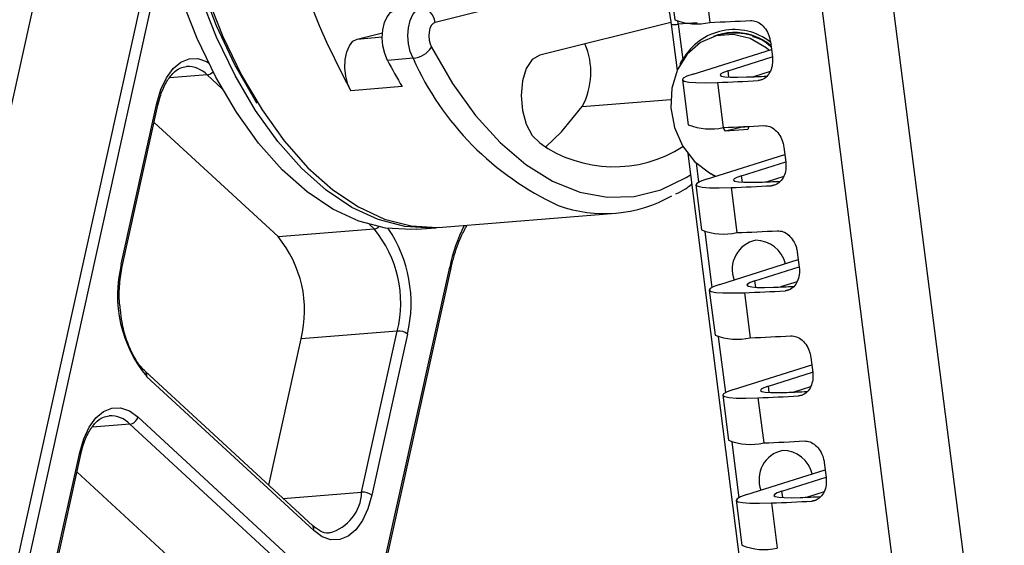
# Model space of a CAD drawing. Header units: millimetres. Extents: x 9 to 583, y 10 to 410.
# Tile 29 of 122: x 170.21 to 183.17, y 78.45 to 85.37. Entities that reach past the tile are written whole.
import ezdxf

# ---------------------------------------------------------------- set-up
doc = ezdxf.new("R2010")
doc.units = ezdxf.units.MM

msp = doc.modelspace()

# ---------------------------------------------------------------- linework, layer by layer
at = {"color": 7, "linetype": 'Continuous', "lineweight": 25}
for p, q in [((176.537, 118.5892), (184.3394, 57.5555)), ((177.4778, 118.5831), (185.2802, 57.5494)), ((178.7523, 85.9676), (178.8282, 85.3741)), ((177.5944, 85.8173), (175.6736, 85.3391)), ((179.2153, 85.932), (179.2912, 85.3384)), ((167.2833, 65.1588), (171.834, 85.7489)), ((171.9684, 85.7096), (167.4177, 65.1195)), ((170.3996, 85.6333), (165.8489, 65.0432)), ((178.778, 85.3363), (177.0517, 84.9065)), ((178.7812, 85.3151), (178.8591, 84.706)), ((178.8753, 85.3145), (178.935, 84.8476)), ((174.6486, 85.1195), (174.9803, 85.2021)), ((179.4467, 85.1786), (179.3711, 85.1597)), ((180.0337, 85.0715), (180.0957, 85.0224)), ((180.0883, 85.0805), (180.1136, 84.8826)), ((179.0701, 84.6574), (180.1007, 84.9832)), ((175.3845, 84.8651), (175.047, 84.8379)), ((179.5309, 84.7021), (180.1131, 84.8862)), ((180.0856, 84.6923), (179.867, 84.6231)), ((178.9293, 84.5828), (179.0052, 83.9892)), ((179.3924, 84.5471), (179.4682, 83.9536)), ((175.2417, 84.4926), (174.5666, 84.4382)), ((171.543, 82.1518), (172.0124, 84.2753)), ((172.0256, 84.2469), (172.0503, 84.3402)), ((171.5563, 82.1234), (172.0256, 84.2469)), ((173.6064, 82.5157), (171.9755, 84.0202)), ((179.4984, 83.9051), (179.4671, 83.9535)), ((179.6966, 83.9544), (179.4984, 83.9051)), ((179.7907, 83.9286), (179.4984, 83.9051)), ((179.6966, 83.9544), (179.6911, 83.9629)), ((179.8028, 83.963), (179.6966, 83.9544)), ((179.8046, 83.9684), (179.7907, 83.9286)), ((179.7935, 83.9678), (179.804, 83.9665)), ((178.9989, 83.6121), (179.7696, 77.5837)), ((180.2653, 83.6956), (180.2906, 83.4977)), ((179.2471, 83.2725), (180.2778, 83.5984)), ((179.7079, 83.3172), (180.2902, 83.5013)), ((180.2627, 83.3074), (180.044, 83.2382)), ((179.1064, 83.1979), (179.1822, 82.6044)), ((179.5694, 83.1622), (179.6453, 82.5687)), ((175.7716, 82.6401), (178.0499, 82.8237)), ((173.6064, 82.5157), (174.8721, 82.6177)), ((175.434, 82.6129), (175.6872, 82.6333)), ((180.4424, 82.3107), (180.4677, 82.1129)), ((179.4242, 81.8876), (180.4548, 82.2135)), ((171.3157, 61.5235), (175.8664, 82.1137)), ((171.329, 61.4951), (175.8797, 82.0853)), ((179.8849, 81.9323), (180.4672, 82.1165)), ((180.4397, 81.9225), (180.221, 81.8534)), ((179.2834, 81.813), (179.3593, 81.2195)), ((179.7465, 81.7773), (179.8223, 81.1838)), ((175.1763, 81.2719), (173.9106, 81.1699)), ((174.707, 79.1484), (175.1763, 81.2719)), ((173.4842, 79.2408), (173.9106, 81.1699)), ((175.3107, 81.2326), (174.8414, 79.1091)), ((180.6194, 80.9258), (180.6447, 80.728)), ((179.6012, 80.5027), (180.6319, 80.8286)), ((174.06, 78.7097), (171.8611, 80.7381)), ((174.0765, 78.643), (171.8777, 80.6714)), ((180.062, 80.5475), (180.6443, 80.7316)), ((180.6168, 80.5376), (180.3981, 80.4685)), ((179.4605, 80.4281), (179.5363, 79.8346)), ((179.9235, 80.3924), (179.9994, 79.7989)), ((171.7603, 80.1406), (173.9592, 78.1121)), ((173.8553, 78.0168), (171.6564, 80.0453)), ((171.0088, 79.646), (171.0335, 79.7393)), ((170.3698, 76.8431), (170.9955, 79.6744)), ((170.383, 76.8147), (171.0088, 79.646)), ((180.7965, 79.5409), (180.8218, 79.3431)), ((170.9587, 79.4193), (172.5896, 77.9148)), ((179.7782, 79.1178), (180.8089, 79.4437)), ((180.239, 79.1626), (180.8213, 79.3467)), ((180.7938, 79.1527), (180.5751, 79.0836)), ((179.6375, 79.0432), (179.7134, 78.4497)), ((180.1005, 79.0076), (180.1764, 78.414))]:
    msp.add_line(p, q, dxfattribs=at)
at = {"color": 8, "linetype": 'Continuous', "lineweight": 25}
for p, q in [((179.1247, 85.3346), (178.8753, 85.3145)), ((174.6486, 85.1195), (174.9779, 85.1461)), ((178.9362, 84.8466), (178.935, 84.8476)), ((172.6732, 84.6462), (172.1799, 84.6064)), ((172.8746, 84.4604), (172.6732, 84.6462)), ((179.5415, 84.6186), (179.5309, 84.7021)), ((179.9263, 84.5724), (179.9808, 84.586)), ((177.6104, 84.2301), (178.7752, 84.3239)), ((179.1088, 83.4879), (179.1415, 83.2318)), ((179.3628, 83.309), (179.2876, 83.3533)), ((179.7186, 83.2337), (179.7079, 83.3172)), ((180.1034, 83.1875), (180.1578, 83.2011)), ((174.8721, 82.6177), (174.8085, 82.6764)), ((179.2248, 82.5804), (179.3186, 81.8469)), ((179.8956, 81.8488), (179.8849, 81.9323)), ((180.2804, 81.8027), (180.3349, 81.8162)), ((179.4018, 81.1955), (179.4956, 80.462)), ((180.0727, 80.4639), (180.062, 80.5475)), ((180.4575, 80.4178), (180.5119, 80.4313)), ((171.6564, 80.0453), (171.1631, 80.0055)), ((179.5789, 79.8106), (179.6726, 79.0771)), ((173.6745, 79.0652), (174.707, 79.1484)), ((180.2497, 79.079), (180.239, 79.1626)), ((180.6345, 79.0329), (180.689, 79.0465))]:
    msp.add_line(p, q, dxfattribs=at)
at = {"color": 7, "linetype": 'Continuous', "lineweight": 25, "flags": 128}
for points in [[(173.3299, 84.2722), (173.3044, 84.3123), (173.0374, 84.7804), (172.7967, 85.2951), (172.5852, 85.85), (172.4056, 86.4385), (172.2599, 87.0534), (172.15, 87.6873), (172.0772, 88.3324), (172.0423, 88.9809), (172.0458, 89.6249), (172.0877, 90.2567), (172.1675, 90.8686), (172.2841, 91.453), (172.4361, 92.0031), (172.587, 92.4261)], [(175.7293, 82.6372), (175.6213, 82.6292), (175.2736, 82.65), (174.9252, 82.7406), (174.58, 82.9001), (174.2422, 83.1266), (173.9156, 83.4174), (173.6042, 83.7692), (173.3115, 84.1777), (173.0411, 84.6383), (172.796, 85.1455), (172.5792, 85.6933)], [(172.6636, 85.7001), (172.8804, 85.1523), (173.1255, 84.6451), (173.3959, 84.1845), (173.6886, 83.776), (174, 83.4242), (174.3265, 83.1334), (174.6644, 82.9069), (175.0095, 82.7474), (175.358, 82.6568), (175.7056, 82.636), (175.7716, 82.6401)], [(175.434, 82.6129), (175.3681, 82.6089), (175.0205, 82.6296), (174.672, 82.7202), (174.3269, 82.8797), (173.989, 83.1062), (173.6625, 83.397), (173.3511, 83.7488), (173.0584, 84.1573), (172.788, 84.6179), (172.5429, 85.1251), (172.3261, 85.6729)], [(175.047, 84.8379), (175.0102, 84.9275), (174.9866, 85.0296), (174.9779, 85.1368), (174.9848, 85.2414), (175.0067, 85.3359), (175.042, 85.4132), (175.0882, 85.468), (175.142, 85.4962)], [(175.3845, 84.8651), (175.3477, 84.9547), (175.3242, 85.0568), (175.3155, 85.164), (175.3223, 85.2686), (175.3442, 85.3631), (175.3795, 85.4404), (175.4257, 85.4952), (175.4795, 85.5234)], [(175.6736, 85.3391), (175.6467, 85.325), (175.6236, 85.2977), (175.6059, 85.259), (175.595, 85.2118), (175.5915, 85.1594), (175.5959, 85.1058), (175.6077, 85.0548), (175.6261, 85.01)], [(180.0677, 84.9728), (180.0302, 85.0036), (179.8213, 85.1247), (179.5965, 85.1781), (179.3724, 85.1601), (179.1658, 85.0718), (178.9918, 84.9199), (178.8634, 84.7157), (178.7901, 84.4741), (178.7774, 84.2133), (178.8262, 83.9525), (178.9329, 83.711), (179.0895, 83.5069), (179.2845, 83.3551), (179.3706, 83.3115)], [(174.5666, 84.4382), (174.5252, 84.5263), (174.4972, 84.6297), (174.485, 84.7404), (174.4894, 84.8499), (174.5102, 84.9495), (174.5456, 85.0316), (174.593, 85.0898), (174.6486, 85.1195)], [(177.0517, 84.9065), (176.9535, 84.8484), (176.8745, 84.7314), (176.8233, 84.5685), (176.8055, 84.3774), (176.8232, 84.1792), (176.8743, 83.9958), (176.9533, 83.8472), (177.0514, 83.7499)], [(179.0701, 84.6574), (178.9883, 84.6278), (178.9412, 84.6021), (178.9298, 84.5806), (178.9543, 84.5637), (179.0142, 84.5517), (179.1084, 84.5449), (179.2352, 84.5433), (179.3924, 84.5471)], [(179.5309, 84.7021), (179.4695, 84.68), (179.4342, 84.6606), (179.4257, 84.6445), (179.444, 84.6318), (179.4889, 84.6229), (179.5596, 84.6178), (179.6547, 84.6166), (179.7726, 84.6194)], [(177.1299, 83.701), (177.3367, 83.896), (177.6104, 84.2301)], [(179.2471, 83.2725), (179.1653, 83.2429), (179.1183, 83.2172), (179.1069, 83.1957), (179.1314, 83.1788), (179.1912, 83.1668), (179.2854, 83.16), (179.4123, 83.1585), (179.5694, 83.1622)], [(179.7079, 83.3172), (179.6465, 83.2951), (179.6113, 83.2758), (179.6027, 83.2596), (179.6211, 83.247), (179.666, 83.238), (179.7366, 83.2329), (179.8317, 83.2317), (179.9496, 83.2345)], [(179.8849, 81.9323), (179.8236, 81.9102), (179.7883, 81.8909), (179.7798, 81.8748), (179.7981, 81.8621), (179.843, 81.8531), (179.9137, 81.848), (180.0088, 81.8468), (180.1267, 81.8496)], [(179.4242, 81.8876), (179.3423, 81.8581), (179.2953, 81.8323), (179.2839, 81.8108), (179.3084, 81.7939), (179.3683, 81.7819), (179.4625, 81.7751), (179.5893, 81.7736), (179.7465, 81.7773)], [(179.6012, 80.5027), (179.5194, 80.4732), (179.4723, 80.4474), (179.461, 80.4259), (179.4854, 80.409), (179.5453, 80.3971), (179.6395, 80.3902), (179.7663, 80.3887), (179.9235, 80.3924)], [(180.062, 80.5475), (180.0006, 80.5253), (179.9653, 80.506), (179.9568, 80.4899), (179.9752, 80.4772), (180.0201, 80.4682), (180.0907, 80.4631), (180.1858, 80.462), (180.3037, 80.4648)], [(170.9955, 79.6744), (171.048, 79.8545), (171.1197, 80.0083), (171.2077, 80.1297), (171.3086, 80.2141), (171.4187, 80.2583), (171.5336, 80.2605), (171.649, 80.2208), (171.7603, 80.1406)], [(174.8414, 79.1091), (174.7888, 78.929), (174.7172, 78.7752), (174.6292, 78.6538), (174.5282, 78.5694), (174.4182, 78.5252), (174.3033, 78.523), (174.1879, 78.5627), (174.0765, 78.643)], [(179.7782, 79.1178), (179.6964, 79.0883), (179.6494, 79.0626), (179.638, 79.041), (179.6625, 79.0241), (179.7223, 79.0122), (179.8166, 79.0054), (179.9434, 79.0038), (180.1005, 79.0076)], [(180.239, 79.1626), (180.1777, 79.1404), (180.1424, 79.1211), (180.1338, 79.105), (180.1522, 79.0923), (180.1971, 79.0833), (180.2678, 79.0782), (180.3629, 79.0771), (180.4807, 79.0799)]]:
    msp.add_lwpolyline(points, dxfattribs=at)
at = {"color": 8, "linetype": 'Continuous', "lineweight": 25, "flags": 128}
for points in [[(175.6261, 85.01), (175.9042, 84.5326), (176.2067, 84.1125), (176.5297, 83.7553), (176.8689, 83.4657), (177.2196, 83.2476), (177.5772, 83.1039), (177.937, 83.0366), (178.2941, 83.0466), (178.6438, 83.1336), (178.9813, 83.2966), (179.0349, 83.3303)], [(172.0124, 84.2753), (172.0649, 84.4554), (172.1365, 84.6091), (172.2245, 84.7305), (172.3255, 84.815), (172.4355, 84.8591), (172.5504, 84.8614), (172.6658, 84.8217), (172.6907, 84.8075)]]:
    msp.add_lwpolyline(points, dxfattribs=at)
at = {"color": 7, "linetype": 'Continuous', "lineweight": 25}
for centre, radius, start, end in [((183.5071, 89.3136), 10.1834, 165.96592, 208.60424), ((175.4773, 85.3267), 0.1967, 3.6184, 89.35319), ((179.1172, 86.1032), 0.7843, 248.37381, 282.81636), ((178.2323, 113.2931), 27.9747, 272.16922, 273.26409), ((179.6195, 84.4411), 0.7575, 51.15294, 103.18741), ((179.5724, 84.3501), 0.8617, 52.75254, 71.77841), ((176.7813, 84.6792), 0.943, 331.55564, 23.45665), ((175.353, 85.1913), 0.3278, 275.51243, 326.4081), ((180.7909, 87.849), 6.4853, 207.66554, 211.16751), ((178.3335, 112.5017), 27.9747, 272.16922, 273.26409), ((178.8793, 108.4537), 23.851, 272.14637, 272.7881), ((179.2943, 84.7183), 0.7843, 248.37381, 282.81636), ((178.4094, 111.9082), 27.9747, 272.16922, 273.26409), ((178.0285, 85.1153), 1.679, 234.41386, 302.77276), ((179.0563, 107.0688), 23.851, 272.14637, 272.7881), ((178.5105, 111.1168), 27.9747, 272.16922, 273.26409), ((177.907, 84.5985), 1.7786, 249.88078, 299.78644), ((173.6867, 81.6425), 1.535, 346.02981, 39.44367), ((179.4713, 83.3335), 0.7843, 248.37381, 282.81636), ((178.5864, 110.5233), 27.9747, 272.16922, 273.26409), ((172.421, 81.5405), 1.535, 346.02981, 39.44367), ((179.9751, 82.0856), 0.3913, 101.91974, 200.8694), ((179.893, 82.0648), 0.4036, 13.62358, 89.81616), ((173.1816, 81.7442), 1.6885, 166.02981, 219.44367), ((175.8497, 82.0886), 0.0302, 353.76106, 56.33466), ((178.6876, 109.7319), 27.9747, 272.16922, 273.26409), ((179.2334, 105.6839), 23.851, 272.14637, 272.7881), ((175.1918, 81.0754), 0.1971, 52.89352, 94.49535), ((179.6483, 81.9486), 0.7843, 248.37381, 282.81636), ((178.7635, 109.1384), 27.9747, 272.16922, 273.26409), ((178.8646, 108.3471), 27.9747, 272.16922, 273.26409), ((179.4104, 104.299), 23.851, 272.14637, 272.7881), ((171.6388, 80.1688), 0.1248, 278.11591, 346.90675), ((179.8254, 80.5637), 0.7843, 248.37381, 282.81636), ((178.9405, 107.7535), 27.9747, 272.16922, 273.26409), ((180.3292, 79.3158), 0.3913, 101.91974, 200.8694), ((180.2471, 79.295), 0.4036, 13.62358, 89.81616), ((174.7225, 78.9519), 0.1971, 52.89352, 94.49535), ((179.5875, 102.9141), 23.851, 272.14637, 272.7881), ((179.0417, 106.9622), 27.9747, 272.16922, 273.26409), ((180.0024, 79.1788), 0.7843, 248.37381, 282.81636)]:
    msp.add_arc(centre, radius, start, end, dxfattribs=at)
at = {"color": 8, "linetype": 'Continuous', "lineweight": 25}
for centre, radius, start, end in [((178.8294, 85.5242), 0.2146, 257.00683, 282.3263), ((179.6112, 84.4676), 0.7757, 52.02584, 150.66903), ((179.6141, 84.4875), 0.7182, 71.50975, 112.49885), ((178.9068, 86.4291), 3.8539, 203.94389, 245.28081), ((172.4104, 84.3951), 0.3634, 43.68268, 91.3018), ((172.6583, 84.7637), 0.1185, 277.22666, 321.03859), ((171.9956, 84.2502), 0.0302, 353.76106, 56.33466), ((174.8596, 82.729), 0.112, 276.43608, 311.81748), ((173.5901, 81.6383), 1.7678, 346.73156, 33.89044), ((178.1517, 81.633), 2.3353, 153.82806, 168.12024), ((171.5266, 82.1269), 0.0298, 352.09612, 56.56491), ((171.8127, 80.6907), 0.0677, 343.4418, 43.95587), ((171.3936, 79.7943), 0.3634, 43.68268, 91.3018), ((170.9788, 79.6493), 0.0302, 353.76106, 56.33466), ((174.1311, 79.1682), 0.5762, 285.25978, 358.03209), ((174.0117, 78.6623), 0.0676, 343.41147, 44.49959)]:
    msp.add_arc(centre, radius, start, end, dxfattribs=at)
msp.add_ellipse((178.3714, 85.1861), major_axis=(-0.0824, 0.9966), ratio=0.5146511, start_param=4.7989539, end_param=4.8351121, dxfattribs=at)
at = {"color": 7, "linetype": 'Continuous', "lineweight": 25}
for points, knots in [([(178.5005, 86.0506), (178.5147, 86.0355), (178.5617, 85.9856), (178.6395, 85.8431), (178.7181, 85.638), (178.7619, 85.4528), (178.7773, 85.3428), (178.7812, 85.3151)], [0, 0, 0, 0, 0.1135046, 0.3756185, 0.6406217, 0.9097694, 1, 1, 1, 1]), ([(179.8252, 85.3638), (179.8508, 85.3619), (179.9021, 85.3581), (179.9771, 85.3098), (180.0383, 85.2361), (180.0752, 85.1546), (180.0847, 85.1009), (180.0883, 85.0805)], [0, 0, 0, 0, 0.2191646, 0.438432, 0.6550515, 0.8684195, 1, 1, 1, 1]), ([(179.8532, 85.1537), (179.9141, 85.1355), (179.9775, 85.1166), (180.0317, 85.0732), (180.0337, 85.0715)], [0, 0, 0, 0, 0.9629614, 1, 1, 1, 1]), ([(178.9011, 84.7894), (178.9017, 84.7925), (178.9063, 84.8142), (178.9217, 84.8322), (178.935, 84.8476)], [0, 0, 0, 0, 0.14110146, 1, 1, 1, 1]), ([(180.1136, 84.8826), (180.1153, 84.8494), (180.1188, 84.783), (180.0915, 84.6924), (180.0436, 84.622), (179.9851, 84.5813), (179.9436, 84.575), (179.9263, 84.5724)], [0, 0, 0, 0, 0.2108991, 0.4217683, 0.6335253, 0.8476961, 1, 1, 1, 1]), ([(172.0503, 84.3402), (172.0517, 84.3455), (172.0713, 84.4205), (172.1264, 84.5417), (172.219, 84.672), (172.3139, 84.744), (172.3733, 84.7516), (172.4009, 84.7552)], [0, 0, 0, 0, 0.0195614, 0.2751365, 0.528421, 0.7811315, 1, 1, 1, 1]), ([(180.0022, 83.9789), (180.0279, 83.977), (180.0792, 83.9732), (180.1542, 83.925), (180.2153, 83.8513), (180.2523, 83.7698), (180.2617, 83.7161), (180.2653, 83.6956)], [0, 0, 0, 0, 0.2191646, 0.438432, 0.6550515, 0.8684195, 1, 1, 1, 1]), ([(180.2906, 83.4977), (180.2924, 83.4645), (180.2958, 83.3981), (180.2685, 83.3076), (180.2207, 83.2371), (180.1621, 83.1965), (180.1206, 83.1902), (180.1034, 83.1875)], [0, 0, 0, 0, 0.2108991, 0.4217683, 0.6335253, 0.8476961, 1, 1, 1, 1]), ([(178.8451, 83.0787), (178.888, 83.0991), (178.9593, 83.133), (179.0247, 83.1859), (179.0507, 83.2069)], [0, 0, 0, 0, 0.6019832, 1, 1, 1, 1]), ([(175.8797, 82.0853), (175.8926, 82.1387), (175.9301, 82.2938), (175.9999, 82.4968), (176.0686, 82.6188), (176.0953, 82.6662)], [0, 0, 0, 0, 0.2429564, 0.7059234, 1, 1, 1, 1]), ([(180.1792, 82.594), (180.2049, 82.5921), (180.2562, 82.5883), (180.3312, 82.5401), (180.3924, 82.4664), (180.4293, 82.3849), (180.4388, 82.3312), (180.4424, 82.3107)], [0, 0, 0, 0, 0.2191646, 0.438432, 0.6550515, 0.8684195, 1, 1, 1, 1]), ([(171.5327, 81.5505), (171.5285, 81.5804), (171.5128, 81.6933), (171.5173, 81.8942), (171.5433, 82.0471), (171.5563, 82.1234)], [0, 0, 0, 0, 0.1527461, 0.5770365, 1, 1, 1, 1]), ([(180.4677, 82.1129), (180.4694, 82.0797), (180.4729, 82.0133), (180.4456, 81.9227), (180.3977, 81.8522), (180.3392, 81.8116), (180.2977, 81.8053), (180.2804, 81.8027)], [0, 0, 0, 0, 0.2108991, 0.4217683, 0.6335253, 0.8476961, 1, 1, 1, 1]), ([(171.8611, 80.7381), (171.8417, 80.7576), (171.7849, 80.8146), (171.6957, 80.9507), (171.6097, 81.1539), (171.5522, 81.3599), (171.5382, 81.4969), (171.5327, 81.5505)], [0, 0, 0, 0, 0.1238825, 0.3629769, 0.6030731, 0.8446991, 1, 1, 1, 1]), ([(180.3563, 81.2091), (180.3819, 81.2072), (180.4332, 81.2035), (180.5082, 81.1552), (180.5694, 81.0815), (180.6063, 81), (180.6158, 80.9463), (180.6194, 80.9258)], [0, 0, 0, 0, 0.2191646, 0.438432, 0.6550515, 0.8684195, 1, 1, 1, 1]), ([(180.6447, 80.728), (180.6464, 80.6948), (180.6499, 80.6284), (180.6226, 80.5378), (180.5748, 80.4673), (180.5162, 80.4267), (180.4747, 80.4204), (180.4575, 80.4178)], [0, 0, 0, 0, 0.2108991, 0.4217683, 0.6335253, 0.8476961, 1, 1, 1, 1]), ([(171.0335, 79.7393), (171.0349, 79.7447), (171.0545, 79.8197), (171.1095, 79.9408), (171.2021, 80.0711), (171.2971, 80.1431), (171.3565, 80.1508), (171.3841, 80.1543)], [0, 0, 0, 0, 0.0195614, 0.2751365, 0.528421, 0.7811315, 1, 1, 1, 1]), ([(180.5333, 79.8243), (180.559, 79.8224), (180.6103, 79.8186), (180.6853, 79.7703), (180.7465, 79.6966), (180.7834, 79.6151), (180.7929, 79.5614), (180.7965, 79.5409)], [0, 0, 0, 0, 0.2191646, 0.438432, 0.6550515, 0.8684195, 1, 1, 1, 1]), ([(180.8218, 79.3431), (180.8235, 79.3099), (180.827, 79.2435), (180.7996, 79.1529), (180.7518, 79.0825), (180.6932, 79.0418), (180.6517, 79.0355), (180.6345, 79.0329)], [0, 0, 0, 0, 0.2108991, 0.4217683, 0.6335253, 0.8476961, 1, 1, 1, 1]), ([(174.284, 78.6156), (174.2787, 78.6143), (174.2406, 78.6044), (174.1682, 78.6273), (174.0949, 78.6831), (174.06, 78.7097)], [0, 0, 0, 0, 0.077487, 0.5603448, 1, 1, 1, 1])]:
    msp.add_open_spline(points, degree=3, knots=knots, dxfattribs=at)

doc.saveas('drawing.dxf')
